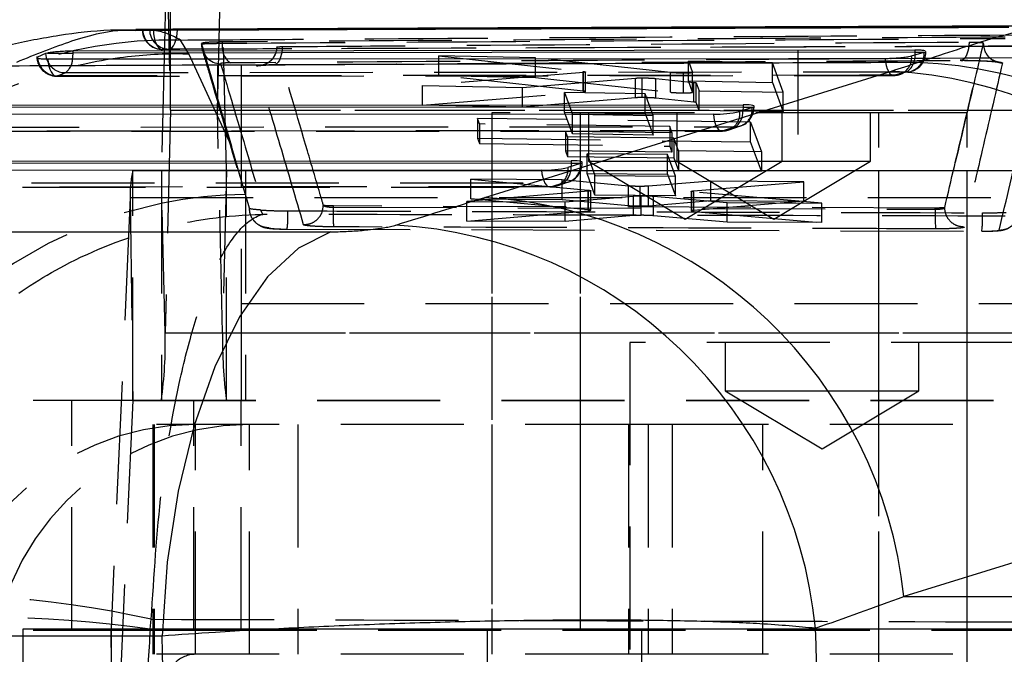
# Model space of a CAD drawing. Extents: x 65 to 748, y 47 to 563.
# Tile 9 of 25: x 307 to 327, y 124 to 137. Entities that reach past the tile are written whole.
import ezdxf

# ---------------------------------------------------------------- set-up
doc = ezdxf.new("R2010")
doc.units = 0
doc.header["$LTSCALE"] = 2
doc.linetypes.add('HIDDEN', pattern=[1.905, 1.27, -0.635])
doc.layers.get('0').update_dxf_attribs({"linetype": 'CONTINUOUS'})

# ---------------------------------------------------------------- blocks, each defined once
blk = doc.blocks.new('SW_CENTERMARKSYMBOL_5')
at = {"color": 0, "linetype": 'CONTINUOUS'}
for p, q in [((0, 5), (0, 6.75)), ((0, 0), (0, 2.5)), ((-5, 0), (-6.75, 0)), ((0, 0), (-2.5, 0)), ((0, 0), (0, -2.5)), ((0, 0), (2.5, 0)), ((5, 0), (6.75, 0)), ((0, -5), (0, -6.75))]:
    blk.add_line(p, q, dxfattribs=at)

msp = doc.modelspace()

# ---------------------------------------------------------------- linework, layer by layer
at = {"color": 7, "linetype": 'HIDDEN'}
for p, q in [((310.069247, 135.202421), (310.069247, 139.952419)), ((311.038713, 139.952419), (311.038713, 135.202421)), ((311.530846, 139.952419), (311.530846, 131.20242)), ((309.98977, 138.558248), (310.069079, 135.199491)), ((311.038878, 135.199491), (311.118188, 138.558248)), ((311.226877, 133.955349), (311.118188, 138.558248)), ((324.706957, 136.9284), (311.084659, 136.873735)), ((309.803006, 136.869906), (310.130718, 136.869906)), ((309.949887, 136.869181), (309.881082, 133.955349)), ((310.212643, 136.870235), (310.212643, 136.872126)), ((310.448249, 136.366513), (310.276356, 136.650257)), ((310.709337, 136.575719), (310.709337, 136.566168)), ((310.709492, 136.565715), (310.709492, 136.574699)), ((311.14133, 136.582972), (311.14133, 136.611024)), ((326.861662, 136.581171), (326.861673, 136.581479)), ((326.861673, 136.581479), (326.861673, 136.590419)), ((311.329775, 134.453461), (310.448249, 136.366513)), ((315.615845, 135.918776), (315.615845, 136.325737)), ((315.615845, 136.325737), (318.592342, 136.000499)), ((317.609333, 136.281447), (315.615845, 136.325737)), ((325.641911, 136.397975), (325.674917, 136.397975)), ((325.674917, 136.397975), (325.674917, 136.416085)), ((320.396497, 135.977153), (317.609333, 136.281447)), ((317.609333, 135.874264), (317.609333, 136.281447)), ((322.504916, 136.176726), (320.768819, 136.213223)), ((320.768819, 135.806056), (320.768819, 136.213223)), ((320.768819, 136.213223), (320.854983, 135.977371)), ((322.504916, 135.769738), (322.504916, 136.176726)), ((322.728448, 135.571338), (322.504916, 136.176726)), ((307.715206, 135.903627), (325.013013, 135.916062)), ((318.604483, 135.981755), (315.278777, 135.707114)), ((318.592342, 135.593446), (315.615845, 135.918776)), ((315.615845, 135.918776), (317.609333, 135.874264)), ((318.592342, 135.593446), (318.592342, 136.000499)), ((318.604483, 135.574713), (318.604483, 135.981755)), ((318.643036, 135.582615), (318.643036, 135.989597)), ((320.396497, 135.570122), (320.396497, 135.977153)), ((320.666101, 135.558384), (320.666101, 135.965396)), ((320.854983, 135.570358), (320.854983, 135.977371)), ((320.855041, 135.570036), (320.855041, 135.977048)), ((315.278777, 135.300519), (315.278777, 135.707114)), ((315.278777, 135.707114), (317.341749, 135.66836)), ((317.341749, 135.66836), (319.676748, 135.863533)), ((317.609333, 135.874264), (320.396497, 135.570122)), ((319.676748, 135.456562), (319.676748, 135.863533)), ((319.812921, 135.460576), (319.812921, 135.867547)), ((320.095881, 135.44916), (320.095881, 135.85612)), ((320.095881, 135.85612), (320.880879, 135.774627)), ((320.768819, 135.806056), (322.504916, 135.769738)), ((320.854983, 135.570358), (320.768819, 135.806056)), ((320.880879, 135.367751), (320.880879, 135.774627)), ((320.932922, 135.357302), (320.932922, 135.764169)), ((320.932922, 135.764169), (320.992249, 135.601973)), ((322.504916, 135.769738), (322.728448, 135.164717)), ((315.278777, 135.300519), (318.604483, 135.574713)), ((317.341749, 135.261586), (317.341749, 135.66836)), ((319.875597, 135.538766), (318.209731, 135.568311)), ((318.209731, 135.161562), (318.209731, 135.568311)), ((318.209731, 135.568311), (318.373074, 135.114633)), ((318.604483, 135.574713), (318.636878, 135.579089)), ((319.875597, 135.132018), (319.875597, 135.538766)), ((320.039016, 135.089414), (319.875597, 135.538766)), ((320.992249, 135.195214), (320.992249, 135.601973)), ((320.992249, 135.601973), (322.72845, 135.571338)), ((322.728448, 135.164717), (322.72845, 135.571338)), ((317.341749, 135.261586), (315.278777, 135.300519)), ((319.676748, 135.456562), (317.341749, 135.261586)), ((320.880879, 135.367751), (320.095881, 135.44916)), ((320.992249, 135.195214), (320.932922, 135.357302)), ((322.125225, 135.259019), (322.125225, 135.280075)), ((310.069079, 135.199491), (309.960392, 130.596592)), ((310.069079, 135.199491), (332.062945, 135.199491)), ((310.069247, 135.202421), (332.063113, 135.202421)), ((311.038878, 135.199491), (333.032745, 135.199491)), ((311.147568, 130.596592), (311.038878, 135.199491)), ((324.705205, 135.147952), (316.705205, 135.147952)), ((316.705205, 135.147952), (316.705205, 103.947952)), ((318.209731, 135.161562), (319.875597, 135.132018)), ((318.373074, 134.708192), (318.209731, 135.161562)), ((318.373074, 134.708192), (318.373074, 135.114633)), ((318.373074, 135.114633), (320.039016, 135.089414)), ((318.530845, 135.147952), (318.530845, 103.947952)), ((318.705204, 135.147952), (318.705204, 134.147952)), ((319.875597, 135.132018), (320.039016, 134.682985)), ((320.039016, 134.682985), (320.039016, 135.089414)), ((320.530845, 135.147952), (320.530845, 134.147952)), ((322.72845, 135.164717), (320.992249, 135.195214)), ((322.09457, 135.259019), (322.125225, 135.259019)), ((322.705204, 134.147952), (322.705204, 135.147952)), ((324.530846, 134.147952), (324.530846, 135.147952)), ((326.530846, 135.147952), (324.705205, 135.147952)), ((324.705205, 103.947952), (324.705205, 135.147952)), ((326.530846, 103.947952), (326.530846, 135.147952)), ((322.054944, 134.9493), (316.414182, 135.031085)), ((316.414182, 135.031085), (316.414182, 134.624764)), ((316.455592, 134.915691), (316.414182, 135.031085)), ((316.455592, 134.915691), (316.455592, 134.509439)), ((320.382964, 134.860817), (316.455592, 134.915691)), ((320.382964, 134.860817), (320.382964, 134.454556)), ((320.428517, 134.736793), (320.382964, 134.860817)), ((321.588895, 134.789471), (321.845107, 134.873027)), ((322.054944, 134.9493), (322.280208, 134.342245)), ((322.054944, 134.54301), (322.054944, 134.9493)), ((305.457565, 134.762874), (321.463181, 134.769462)), ((321.487696, 134.773288), (305.482081, 134.766698)), ((305.645018, 134.850217), (321.743908, 134.856844)), ((318.23059, 134.76558), (320.428517, 134.736793)), ((318.23059, 134.76558), (318.23059, 134.359391)), ((318.272336, 134.650463), (318.23059, 134.76558)), ((320.039016, 134.682985), (318.373074, 134.708192)), ((320.428517, 134.736793), (320.428517, 134.330622)), ((321.743908, 134.856844), (321.487696, 134.773288)), ((311.611092, 133.480271), (311.329775, 134.453461)), ((316.414182, 134.624764), (322.054944, 134.54301)), ((316.414182, 134.624764), (316.455592, 134.509439)), ((316.455592, 134.509439), (320.382964, 134.454556)), ((318.272336, 134.650463), (318.272336, 134.244358)), ((320.470263, 134.623161), (318.272336, 134.650463)), ((320.382964, 134.454556), (320.428517, 134.330622)), ((320.470263, 134.623161), (320.470263, 134.217072)), ((320.566817, 134.360411), (320.470263, 134.623161)), ((322.280208, 133.936346), (322.054944, 134.54301)), ((320.428517, 134.330622), (318.23059, 134.359391)), ((318.23059, 134.359391), (318.272336, 134.244358)), ((320.340334, 134.282047), (318.674466, 134.299283)), ((318.674466, 133.893438), (318.674466, 134.299283)), ((318.674466, 134.299283), (318.837789, 133.846235)), ((320.340334, 133.876212), (320.340334, 134.282047)), ((320.503735, 133.833543), (320.340334, 134.282047)), ((320.566817, 134.360411), (320.566817, 133.954516)), ((322.280208, 134.342245), (320.566817, 134.360411)), ((322.280208, 134.342245), (322.280208, 133.936346)), ((318.272336, 134.244358), (320.470263, 134.217072)), ((318.544878, 134.10138), (318.575534, 134.10138)), ((318.575534, 134.10138), (318.575534, 134.122435)), ((318.705204, 134.147952), (320.705204, 134.147952)), ((318.705204, 134.147952), (320.705204, 132.946231)), ((320.470263, 134.217072), (320.566817, 133.954516)), ((320.530845, 134.147952), (322.530846, 132.946231)), ((320.705204, 134.147952), (322.705204, 134.147952)), ((320.705204, 132.946231), (322.705204, 134.147952)), ((322.530846, 132.946231), (324.530846, 134.147952)), ((322.705204, 134.147952), (324.530846, 134.147952)), ((309.290853, 133.95242), (331.284718, 133.95242)), ((309.290853, 129.20242), (309.290853, 133.95242)), ((309.880915, 133.95242), (309.880915, 129.20242)), ((309.881082, 133.955349), (331.874948, 133.955349)), ((309.960392, 130.596592), (309.881082, 133.955349)), ((311.226877, 133.955349), (311.147568, 130.596592)), ((311.226877, 133.955349), (333.220742, 133.955349)), ((311.227043, 129.20242), (311.227043, 133.95242)), ((311.616557, 133.95242), (311.616557, 129.20242)), ((316.705205, 133.95242), (316.705205, 129.20242)), ((318.530845, 133.95242), (318.530845, 129.20242)), ((318.674466, 133.893438), (320.340334, 133.876212)), ((318.837789, 133.440741), (318.674466, 133.893438)), ((318.837789, 133.440741), (318.837789, 133.846235)), ((318.837789, 133.846235), (320.503735, 133.833543)), ((320.340334, 133.876212), (320.503735, 133.428049)), ((320.566817, 133.954516), (322.280208, 133.936346)), ((324.705205, 129.20242), (324.705205, 133.95242)), ((326.530846, 129.20242), (326.530846, 133.95242)), ((303.387603, 133.69311), (318.194215, 133.699206)), ((316.274228, 133.365016), (316.274228, 133.770565)), ((316.274228, 133.770565), (318.697654, 133.546021)), ((318.162906, 133.756857), (316.274228, 133.770565)), ((318.194215, 133.699206), (317.938004, 133.615648)), ((318.039204, 133.631831), (318.295414, 133.715387)), ((319.534626, 133.632261), (318.162906, 133.756857)), ((318.162906, 133.351418), (318.162906, 133.756857)), ((321.229665, 133.735256), (319.942181, 133.629756)), ((320.503735, 133.428049), (320.503735, 133.833543)), ((320.871082, 133.531167), (323.153852, 133.7221)), ((323.153852, 133.7221), (321.229665, 133.735256)), ((321.229665, 133.329811), (321.229665, 133.735256)), ((323.153852, 133.316536), (323.153852, 133.7221)), ((303.200151, 133.605766), (317.913488, 133.611823)), ((317.938004, 133.615648), (303.224667, 133.609592)), ((311.61706, 133.459527), (311.611092, 133.480271)), ((318.703861, 133.5264), (316.190852, 133.311464)), ((318.697654, 133.140762), (318.697654, 133.546021)), ((318.703861, 133.121157), (318.703861, 133.5264)), ((318.750531, 133.130354), (318.750531, 133.535571)), ((320.503735, 133.428049), (318.837789, 133.440741)), ((319.534626, 133.22694), (319.534626, 133.632261)), ((319.769351, 133.219094), (319.769351, 133.62441)), ((319.942181, 133.224433), (319.942181, 133.629756)), ((320.825771, 133.522217), (320.825771, 133.11692)), ((320.879635, 133.511811), (320.839076, 133.516922)), ((320.871082, 133.125895), (320.871082, 133.531167)), ((320.879635, 133.106552), (320.879635, 133.511811)), ((323.52848, 133.280221), (320.879635, 133.511811)), ((309.238084, 133.395251), (308.842099, 124.478529)), ((309.238084, 133.395251), (331.231951, 133.395251)), ((309.238084, 133.395251), (309.290741, 129.20125)), ((313.229565, 133.23261), (313.228209, 133.233923)), ((316.190852, 132.906188), (316.190852, 133.311464)), ((316.190852, 133.311464), (318.221218, 133.302541)), ((318.697654, 133.140762), (316.274228, 133.365016)), ((316.274228, 133.365016), (318.162906, 133.351418)), ((318.162906, 133.351418), (319.534626, 133.22694)), ((318.221218, 133.302541), (319.63713, 133.425677)), ((318.221218, 132.89746), (318.221218, 133.302541)), ((319.637128, 133.020523), (319.63713, 133.425677)), ((319.795874, 133.026169), (319.795874, 133.431328)), ((319.942181, 133.224433), (321.229665, 133.329811)), ((320.048158, 133.018489), (320.048158, 133.423647)), ((320.048158, 133.423647), (321.568981, 133.288299)), ((323.153852, 133.316536), (320.871082, 133.125895)), ((321.229665, 133.329811), (323.153852, 133.316536)), ((321.568981, 132.883166), (321.568981, 133.288299)), ((321.568981, 133.288299), (323.52848, 133.280221)), ((323.52848, 132.874852), (323.52848, 133.280221)), ((311.974969, 133.045907), (311.933416, 133.135861)), ((325.865965, 133.176723), (313.43761, 133.219305)), ((313.43761, 133.192915), (313.43761, 133.219305)), ((313.43761, 133.192915), (313.43761, 133.192902)), ((313.43761, 133.192902), (325.865965, 133.152241)), ((316.190852, 132.906188), (318.703861, 133.121157)), ((318.703861, 133.121157), (318.740767, 133.125877)), ((320.879635, 133.106552), (323.52848, 132.874852)), ((325.865965, 133.152233), (325.865965, 133.176723)), ((326.06378, 133.186516), (326.063784, 133.186613)), ((326.063784, 133.186613), (326.063784, 133.188199)), ((311.778987, 132.936226), (311.826107, 132.886482)), ((318.221218, 132.89746), (316.190852, 132.906188)), ((319.63713, 133.020523), (318.221218, 132.89746)), ((321.568981, 132.883166), (320.048158, 133.018489)), ((323.52848, 132.874852), (321.568981, 132.883166)), ((312.481281, 132.741466), (326.831593, 132.698637)), ((311.530846, 131.20242), (366.530846, 131.20242)), ((311.530846, 131.20242), (311.530846, 129.202425)), ((311.530846, 131.20242), (336.70472, 131.20242)), ((309.960392, 130.596592), (331.954258, 130.596592)), ((311.147568, 130.596592), (333.141433, 130.596592)), ((327.499776, 130.400186), (319.562276, 130.400186)), ((319.562276, 130.400186), (319.562276, 109.200186)), ((321.531026, 130.400186), (321.531026, 129.400186)), ((325.531025, 129.400186), (325.531025, 130.400186)), ((321.531026, 129.400186), (323.531026, 129.400186)), ((321.531026, 129.400186), (323.531026, 128.198465)), ((323.531026, 129.400186), (325.531025, 129.400186)), ((323.531026, 128.198465), (325.531025, 129.400186)), ((303.42594, 129.20242), (308.033897, 129.20242)), ((308.033897, 124.45242), (308.033897, 129.20242)), ((308.033897, 129.20242), (309.290853, 129.20242)), ((309.290741, 129.20125), (308.894756, 120.284528)), ((309.290741, 129.20125), (331.284607, 129.20125)), ((309.290853, 129.20242), (331.284718, 129.20242)), ((310.550159, 124.45242), (310.550159, 129.20242)), ((311.526871, 124.45242), (311.526871, 129.20242)), ((311.530846, 124.452438), (311.530846, 129.202425)), ((318.530845, 129.20242), (318.530845, 124.45242)), ((326.530846, 124.45242), (326.530846, 129.20242)), ((319.937697, 128.700186), (309.705204, 128.700186)), ((309.705204, 128.700186), (309.705204, 123.950186)), ((309.732013, 128.700186), (309.732013, 123.950186)), ((310.586736, 123.950186), (310.586736, 128.700186)), ((311.703111, 123.950186), (311.703111, 128.700186)), ((312.697381, 128.700186), (312.697381, 123.950186)), ((316.705205, 128.700186), (316.705205, 123.950186)), ((319.531026, 128.700186), (319.531026, 123.950186)), ((319.937697, 128.700186), (319.937697, 123.950186)), ((320.436478, 128.700186), (319.937697, 128.700186)), ((320.436478, 128.700186), (320.436478, 123.950186)), ((330.042505, 128.700186), (320.436478, 128.700186)), ((322.303408, 123.950186), (322.303408, 128.700186)), ((324.705205, 123.950186), (324.705205, 128.700186)), ((309.651375, 124.47197), (309.671811, 124.675189)), ((303.42594, 124.45242), (308.033897, 124.45242)), ((307.023859, 119.727358), (307.023859, 124.477358)), ((307.023859, 124.477358), (329.017724, 124.477358)), ((308.033897, 124.45242), (310.550159, 124.45242)), ((308.841989, 124.477358), (308.841989, 119.727358)), ((308.842099, 124.478529), (330.835965, 124.478529)), ((308.894756, 120.284528), (308.842099, 124.478529)), ((310.550159, 124.45242), (331.977403, 124.45242)), ((316.609692, 124.477358), (316.609692, 119.727358)), ((319.809693, 119.727358), (319.809693, 124.477358)), ((319.937697, 123.950186), (309.705204, 123.950186)), ((320.436478, 123.950186), (319.937697, 123.950186)), ((330.042505, 123.950186), (320.436478, 123.950186))]:
    msp.add_line(p, q, dxfattribs=at)
at = {"color": 7, "linetype": 'CONTINUOUS'}
for p, q in [((309.98977, 138.558248), (309.949887, 136.869181)), ((328.142409, 136.942187), (324.706957, 136.9284)), ((310.171946, 136.870073), (309.354058, 136.866791)), ((309.637877, 136.867648), (309.499659, 136.860538)), ((311.084659, 136.873735), (310.171946, 136.870073)), ((307.323857, 136.298489), (307.316328, 136.29456)), ((307.486723, 136.368627), (307.323857, 136.298489)), ((307.525853, 136.379966), (307.486723, 136.368627)), ((307.525853, 136.379966), (308.057003, 136.379966)), ((325.448168, 136.44176), (308.057003, 136.421746)), ((308.057003, 136.379966), (308.057003, 136.421746)), ((325.38053, 136.323366), (325.63672, 136.396492)), ((325.448168, 136.44176), (325.448168, 136.397975)), ((325.63672, 136.396492), (325.641911, 136.397975)), ((316.561802, 133.395363), (324.963367, 136.009261)), ((305.799587, 135.30466), (321.898476, 135.311289)), ((321.898476, 135.311289), (321.898476, 135.259019)), ((321.28571, 135.116072), (305.280096, 135.109484)), ((321.898476, 135.259019), (305.799587, 135.252392)), ((322.0871, 135.256456), (321.830888, 135.1729)), ((303.542173, 134.147554), (318.348785, 134.153649)), ((318.348785, 134.10138), (303.542173, 134.095284)), ((318.537409, 134.098818), (318.281197, 134.015261)), ((318.348785, 134.153649), (318.348785, 134.10138)), ((317.736019, 133.958435), (303.022681, 133.952377)), ((300.510472, 132.685988), (313.382531, 132.685988)), ((333.621569, 127.756501), (325.220004, 125.142602)), ((325.220004, 125.142602), (333.825192, 125.142602)), ((309.894473, 124.328566), (297.022412, 124.328566))]:
    msp.add_line(p, q, dxfattribs=at)
at = {"color": 8, "linetype": 'CONTINUOUS'}
for p, q in [((310.130718, 136.869906), (310.212643, 136.869906)), ((310.212602, 136.857709), (310.212643, 136.869906)), ((310.212643, 136.869906), (310.212643, 136.870235)), ((307.323857, 136.298489), (307.325034, 136.283468)), ((325.448168, 136.397975), (325.641911, 136.397975)), ((321.898476, 135.259019), (321.896198, 135.194199)), ((321.898476, 135.259019), (322.09457, 135.259019)), ((318.348785, 134.10138), (318.346507, 134.036561)), ((318.348785, 134.10138), (318.544878, 134.10138))]:
    msp.add_line(p, q, dxfattribs=at)
at = {"color": 7, "linetype": 'HIDDEN', "flags": 128}
for points in [[(309.716091, 136.856118), (309.720399, 136.7772), (309.731402, 136.701584), (309.74868, 136.632167), (309.77157, 136.571607), (309.799195, 136.522224), (309.830499, 136.485908), (309.864281, 136.464052), (309.899249, 136.45749)], [(310.036226, 136.463922), (310.070953, 136.47227), (310.104253, 136.495747), (310.13486, 136.533458), (310.16161, 136.583967), (310.183483, 136.645354), (310.199651, 136.715284), (310.209495, 136.791095), (310.212602, 136.857709)], [(310.709492, 136.574699), (311.206829, 134.876207), (311.329775, 134.453461)], [(311.611092, 133.480271), (311.02099, 135.506483), (310.709492, 136.565713)], [(312.379847, 136.514267), (312.374304, 136.435969), (312.362122, 136.361813), (312.343768, 136.294641), (312.319941, 136.237023), (312.291558, 136.191169), (312.259704, 136.158835), (312.225599, 136.141261), (312.190554, 136.139117)], [(307.537074, 136.258753), (307.544949, 136.18168), (307.559265, 136.109499), (307.579486, 136.044949), (307.604841, 135.990482), (307.634367, 135.948159), (307.666945, 135.919591), (307.701341, 135.905858), (307.736247, 135.907484)], [(324.835101, 136.270843), (324.843165, 136.193912), (324.857656, 136.121958), (324.878024, 136.057708), (324.903496, 136.0036), (324.933109, 135.961682), (324.965738, 135.933543), (325.000149, 135.920251), (325.035034, 135.922311)], [(325.035034, 135.922311), (324.306423, 135.921758), (321.391976, 135.919493), (309.734136, 135.909403), (307.736247, 135.907484)], [(307.89792, 135.976449), (308.626539, 135.977307), (311.541007, 135.980656), (323.198835, 135.992737), (325.289976, 135.994708)], [(325.035034, 135.922311), (325.105993, 135.930218), (325.126833, 135.935586)], [(325.289976, 135.994708), (325.360999, 136.002632), (325.37659, 136.006514)], [(321.28571, 135.116072), (321.294187, 135.039309), (321.309075, 134.967716), (321.329808, 134.904012), (321.355599, 134.850614), (321.385468, 134.809552), (321.418282, 134.782383), (321.452795, 134.77014), (321.487696, 134.773288)], [(317.736019, 133.958435), (317.744496, 133.881671), (317.759384, 133.810078), (317.780115, 133.746373), (317.805907, 133.692975), (317.835777, 133.651912), (317.868591, 133.624744), (317.903104, 133.6125), (317.938004, 133.615648)], [(311.699931, 133.171025), (311.684995, 133.223082), (311.61706, 133.459527)]]:
    msp.add_lwpolyline(points, dxfattribs=at)
at = {"color": 8, "linetype": 'CONTINUOUS', "flags": 128}
for points in [[(307.486723, 136.368627), (307.498573, 136.290444), (307.508229, 136.257503)], [(308.048813, 136.25782), (308.054096, 136.306273), (308.057003, 136.379966)]]:
    msp.add_lwpolyline(points, dxfattribs=at)
at = {"color": 7, "linetype": 'CONTINUOUS', "flags": 128}
for points in [[(325.448168, 136.397975), (316.710503, 136.389483), (308.057003, 136.379966)], [(307.537074, 136.258753), (308.262889, 136.259334), (311.17721, 136.261588), (322.834489, 136.269607), (324.835101, 136.270843)], [(313.382531, 132.685988), (312.712098, 132.344704), (312.076884, 131.753243), (311.495137, 130.928596), (310.983573, 129.894459), (310.556887, 128.68054), (310.227341, 127.321718), (310.004401, 125.857033), (309.894473, 124.328566)]]:
    msp.add_lwpolyline(points, dxfattribs=at)
at = {"color": 7, "linetype": 'HIDDEN'}
for centre, radius, start, end in [((309.895229, 136.86344), 0.406, 180, 270.2231381), ((309.90186, 136.859683), 0.402202, 179.8781997, 269.6279763), ((310.039359, 136.865398), 0.401489, 179.6789323, 269.5528084), ((310.086756, 127.486922), 9.165296, 88.8146533, 174.6889416), ((311.114324, 136.565481), 0.404832, 179.9668884, 268.6626514), ((311.539804, 136.511523), 0.40483, 169.8344884, 235.4679906), ((307.714815, 136.310656), 0.406, 180, 270.0549508), ((307.734738, 136.318697), 0.411215, 184.9145004, 270.210221), ((325.005725, 136.291696), 0.376141, 288.7824505, 4.8298481), ((325.032131, 136.328515), 0.421795, 307.6838693, 9.4783774), ((325.260602, 136.365629), 0.377382, 287.8995547, 4.6910125), ((325.268917, 136.397975), 0.406, 285.3792215, 0), ((307.894499, 136.382393), 0.405958, 197.9171286, 270.4828338), ((307.69077, 136.268685), 0.358208, 305.3308231, 358.2619073), ((325.012705, 136.325215), 0.406, 270.042364, 286.3261284), ((310.087263, 135.19992), 0.018189, 172.0981468, 181.3525789), ((311.020174, 135.199902), 0.018709, 358.7401527, 7.7365077), ((321.472287, 135.133696), 0.360737, 272.4480466, 6.2390481), ((321.728499, 135.217253), 0.360738, 272.4481507, 6.238944), ((321.497165, 135.171281), 0.399691, 308.1218028, 3.287137), ((321.719225, 135.259019), 0.406, 288.0623793, 0), ((321.463013, 135.175462), 0.406, 270.0235868, 288.0623793), ((318.178808, 134.059614), 0.360737, 272.4477831, 6.2390042), ((318.169534, 134.10138), 0.406, 288.0623793, 0), ((311.526511, 133.459601), 2.289331, 167.5687544, 181.6107125), ((309.862939, 133.954918), 0.018148, 352.0880929, 1.3605548), ((311.245538, 133.954936), 0.018666, 178.732173, 187.7465423), ((317.922594, 133.976058), 0.360739, 272.4483762, 6.2388505), ((317.947481, 134.01364), 0.399683, 308.1209215, 3.2874927), ((311.738186, 124.310975), 9.149354, 90.7585441, 174.7849246), ((317.913322, 134.017823), 0.406, 270.0235868, 288.0623793), ((309.690255, 133.027368), 2.805632, 354.151247, 1.854645), ((330.147304, 133.046226), 4.282651, 178.5816234, 184.0061286), ((324.109523, 132.985278), 2.73712, 353.9887645, 1.9415502), ((301.175121, 130.39806), 8.787514, 352.1800072, 1.2945647), ((319.932991, 130.398057), 8.787667, 178.7054388, 187.8198367), ((309.295438, 129.201392), 0.004698, 167.3588969, 181.7259962), ((310.593262, 123.3567), 5.343491, 90.0699751, 180.069841), ((311.709642, 123.356693), 5.343497, 90.0700263, 180.0697698), ((304.802042, 102.445197), 22.757135, 77.6438, 94.5411603), ((306.287719, 100.931764), 23.779308, 81.8680603, 98.1319397), ((308.837181, 124.4784), 0.00492, 347.773934, 1.500296), ((310.587468, 123.350918), 0.599269, 90.069929, 180.069958)]:
    msp.add_arc(centre, radius, start, end, dxfattribs=at)
at = {"color": 7, "linetype": 'CONTINUOUS'}
for centre, radius, start, end in [((325.145443, 126.927145), 9.265248, 6.2311113, 87.7974705), ((324.434335, 126.786077), 9.238344, 6.0296447, 86.7171697), ((321.324186, 137.390466), 2.274719, 269.0308285, 282.8708212), ((322.011585, 135.488692), 0.244205, 288.0128456, 289.8656642), ((318.460546, 134.335065), 0.248437, 288.0222687, 289.8434576), ((317.774499, 136.232819), 2.27471, 269.0307041, 282.870752), ((316.032765, 124.172173), 9.238349, 6.0296713, 86.717143), ((314.189412, 123.594877), 9.24644, 5.5478052, 86.6598817)]:
    msp.add_arc(centre, radius, start, end, dxfattribs=at)
for centre, major_axis, ratio, start_param, end_param in [((302.022779, 136.011131), (25.607483, 1.596149), 0.123419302, 5.814987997, 5.864797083), ((321.719225, 135.255157), (0.405988, 0.025303), 0.123413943, 5.884400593, 7.389014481), ((318.169534, 134.097518), (0.405988, 0.025303), 0.123413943, 5.884400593, 7.389014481), ((243.520342, 127.999114), (211.233287, 60.058786), 0.071233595, 5.035905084, 5.0451388), ((244.075684, 118.950186), (213.468279, 68.405826), 0.089955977, 5.06409612, 5.073329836), ((287.611327, 118.950186), (0, 71.05), 0.505143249, 4.634356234, 4.790421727), ((287.611327, 118.950186), (0, 71.05), 0.314528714, 4.636617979, 4.788159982)]:
    msp.add_ellipse(centre, major_axis=major_axis, ratio=ratio, start_param=start_param, end_param=end_param, dxfattribs=at)
at = {"color": 7, "linetype": 'HIDDEN'}
msp.add_ellipse((371.10688, 118.950186), major_axis=(0, 71.05), ratio=0.867585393, start_param=1.49300101, end_param=1.51360137, dxfattribs=at)
at = {"color": 7, "linetype": 'CONTINUOUS'}
for points, knots in [([(309.716091, 136.856118), (309.95766, 136.857022), (311.170744, 136.861563), (316.269839, 136.88018), (321.919284, 136.899163), (326.597221, 136.913588), (327.389111, 136.91603)], [0, 0, 0, 0, 0.041006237, 0.20592036, 0.865576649, 1, 1, 1, 1]), ([(327.872323, 136.939943), (324.929049, 136.929496), (319.042501, 136.908603), (313.155929, 136.884285), (310.212643, 136.872126)], [0, 0, 0, 0, 0.499999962, 1, 1, 1, 1]), ([(327.872323, 136.935484), (324.759548, 136.924761), (321.2495, 136.91267), (315.362938, 136.890577), (312.589152, 136.879444), (310.212643, 136.869906)], [0, 0, 0, 0, 0.5287948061, 0.5962832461, 1, 1, 1, 1]), ([(309.356308, 136.853736), (309.17989, 136.855099), (308.613102, 136.859477), (307.733459, 136.747393), (306.680276, 136.545724), (305.608417, 136.237576), (304.550703, 135.856835), (303.865135, 135.537854), (303.532156, 135.382926)], [0, 0, 0, 0, 0.067840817, 0.217955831, 0.381677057, 0.567844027, 0.79010238, 1, 1, 1, 1]), ([(309.499659, 136.860538), (309.495111, 136.860126), (309.48301, 136.859028), (309.501955, 136.857447), (309.565891, 136.856233), (309.646065, 136.855913), (309.701077, 136.856074), (309.716091, 136.856118)], [0, 0, 0, 0, 0.151372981, 0.40277423, 0.654205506, 0.905621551, 1, 1, 1, 1]), ([(309.803006, 136.869906), (309.768012, 136.869591), (309.698023, 136.868961), (309.653406, 136.868147), (309.640055, 136.867718), (309.637877, 136.867648)], [0, 0, 0, 0, 0.45556771, 0.911164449, 1, 1, 1, 1]), ([(310.212643, 136.872126), (310.169683, 136.871938), (310.083764, 136.871563), (309.943992, 136.870867), (309.851768, 136.870289), (309.808477, 136.869949), (309.803006, 136.869906)], [0, 0, 0, 0, 0.317997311, 0.63599059, 0.95400044, 1, 1, 1, 1]), ([(307.315274, 136.286568), (307.314006, 136.28424), (307.309983, 136.27685), (307.352579, 136.267385), (307.430615, 136.259933), (307.503514, 136.259125), (307.537074, 136.258753)], [0, 0, 0, 0, 0.138822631, 0.440661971, 0.742504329, 1, 1, 1, 1]), ([(308.057003, 136.421746), (308.014251, 136.421219), (307.928749, 136.420164), (307.789368, 136.412609), (307.661753, 136.401462), (307.574108, 136.389815), (307.537709, 136.382386), (307.525853, 136.379966)], [0, 0, 0, 0, 0.222362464, 0.444709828, 0.667621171, 0.891737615, 1, 1, 1, 1]), ([(324.835101, 136.270843), (324.875532, 136.271384), (324.958751, 136.272496), (325.096109, 136.281094), (325.224512, 136.294051), (325.323859, 136.30897), (325.363346, 136.319001), (325.38053, 136.323366)], [0, 0, 0, 0, 0.200399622, 0.41247381, 0.62455311, 0.836618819, 1, 1, 1, 1]), ([(325.659941, 136.426739), (325.64322, 136.430234), (325.609885, 136.437201), (325.526745, 136.441321), (325.467596, 136.441651), (325.448168, 136.44176)], [0, 0, 0, 0, 0.403288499, 0.804005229, 1, 1, 1, 1]), ([(325.641911, 136.397975), (325.659037, 136.403455), (325.679531, 136.410013), (325.672408, 136.415228), (325.671238, 136.416085)], [0, 0, 0, 0, 0.835648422, 1, 1, 1, 1]), ([(325.501525, 136.185547), (324.644016, 136.182467), (320.778457, 136.168582), (314.519105, 136.14488), (309.111731, 136.122432), (306.717596, 136.112493)], [0, 0, 0, 0, 0.13707919, 0.617938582, 1, 1, 1, 1]), ([(313.382531, 132.685988), (313.419122, 132.686192), (313.557204, 132.68696), (313.822189, 132.6978), (314.120499, 132.722181), (314.395248, 132.755343), (314.598832, 132.789845), (314.692811, 132.815839), (314.728138, 132.82561)], [0, 0, 0, 0, 0.076039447, 0.28695108, 0.497808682, 0.640425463, 0.864837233, 1, 1, 1, 1]), ([(323.392541, 124.488788), (323.035518, 124.521834), (322.379057, 124.582595), (321.053682, 124.634153), (319.502288, 124.661554), (317.770094, 124.656425), (315.956052, 124.622027), (314.282077, 124.569958), (312.611861, 124.497153), (311.133695, 124.415494), (310.259594, 124.354178), (309.894473, 124.328566)], [0, 0, 0, 0, 0.133082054, 0.244698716, 0.356315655, 0.498668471, 0.604807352, 0.710946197, 0.817319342, 0.92369234, 1, 1, 1, 1])]:
    msp.add_open_spline(points, degree=3, knots=knots, dxfattribs=at)
at = {"color": 8, "linetype": 'CONTINUOUS'}
for points, knots in [([(325.501525, 136.185547), (325.998809, 136.35082), (327.002334, 136.684343), (327.889634, 136.916018), (328.064993, 136.918485), (328.138322, 136.919517)], [0, 0, 0, 0, 0.36368001, 0.733910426, 1, 1, 1, 1]), ([(309.354155, 136.843121), (309.234102, 136.847115), (308.870109, 136.859225), (308.061401, 136.664797), (307.277293, 136.347421), (306.885241, 136.188734)], [0, 0, 0, 0, 0.197478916, 0.598742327, 1, 1, 1, 1])]:
    msp.add_open_spline(points, degree=3, knots=knots, dxfattribs=at)
at = {"color": 7, "linetype": 'HIDDEN'}
for points, knots in [([(310.276356, 136.650257), (310.1142, 136.737322), (309.871191, 136.867799), (309.483234, 136.849282), (309.354155, 136.843121)], [0, 0, 0, 0, 0.667284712, 1, 1, 1, 1]), ([(310.276356, 136.650257), (311.098291, 136.655774), (314.637939, 136.679532), (320.680152, 136.717395), (325.901162, 136.746719), (328.403522, 136.760773)], [0, 0, 0, 0, 0.136055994, 0.585923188, 1, 1, 1, 1]), ([(327.314601, 136.710277), (324.619064, 136.694854), (319.22799, 136.664009), (313.836883, 136.628686), (311.14133, 136.611024)], [0, 0, 0, 0, 0.499999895, 1, 1, 1, 1]), ([(327.573005, 136.519743), (327.330115, 136.518969), (326.115666, 136.515097), (321.014975, 136.498464), (315.366617, 136.478602), (310.6898, 136.460543), (309.899249, 136.45749)], [0, 0, 0, 0, 0.041228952, 0.206145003, 0.865809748, 1, 1, 1, 1]), ([(310.036226, 136.463922), (310.279119, 136.464916), (311.493579, 136.469887), (316.594315, 136.49029), (322.238227, 136.511062), (326.910548, 136.526864), (327.696647, 136.529522)], [0, 0, 0, 0, 0.041260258, 0.206300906, 0.86646337, 1, 1, 1, 1]), ([(311.14133, 136.611024), (311.067042, 136.609882), (310.918472, 136.607599), (310.770382, 136.596603), (310.712059, 136.58468), (310.710033, 136.5768), (310.709492, 136.574699)], [0, 0, 0, 0, 0.2971948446, 0.5943756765, 0.8918031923, 1, 1, 1, 1]), ([(310.709492, 136.565715), (310.716299, 136.568403), (310.729909, 136.573779), (310.859075, 136.579707), (311.009834, 136.582167), (311.113996, 136.582976), (311.141312, 136.582976), (311.14133, 136.582976)], [0, 0, 0, 0, 0.297781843, 0.59540131, 0.89283082, 0.999929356, 1, 1, 1, 1]), ([(311.14133, 136.582972), (313.836883, 136.601026), (319.227988, 136.637134), (324.619064, 136.668668), (327.314601, 136.684434)], [0, 0, 0, 0, 0.500000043, 1, 1, 1, 1]), ([(312.266516, 136.504754), (312.259617, 136.454638), (312.245331, 136.350855), (312.150768, 136.2187), (312.012832, 136.125544), (311.904526, 136.115601), (311.850373, 136.11063)], [0, 0, 0, 0, 0.237382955, 0.491589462, 0.745795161, 1, 1, 1, 1]), ([(312.266516, 136.504754), (312.268218, 136.506184), (312.271742, 136.509146), (312.305443, 136.512395), (312.345686, 136.51391), (312.37282, 136.514193), (312.379847, 136.514267)], [0, 0, 0, 0, 0.288090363, 0.596799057, 0.895575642, 1, 1, 1, 1]), ([(313.228209, 133.233923), (313.224826, 133.245548), (313.200263, 133.329935), (313.090905, 133.705314), (312.775415, 134.785113), (312.478023, 135.790041), (312.266516, 136.504754)], [0, 0, 0, 0, 0.0106438, 0.07726346, 0.343742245, 1, 1, 1, 1]), ([(312.379847, 136.514267), (312.622722, 136.516015), (313.837099, 136.524756), (318.566654, 136.558118), (323.053313, 136.586609), (326.568477, 136.60893)], [0, 0, 0, 0, 0.051352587, 0.256762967, 1, 1, 1, 1]), ([(326.861673, 136.590419), (326.729815, 136.026253), (326.466098, 134.897922), (326.197888, 133.758107), (326.063784, 133.188199)], [0, 0, 0, 0, 0.500000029, 1, 1, 1, 1]), ([(326.063784, 133.186613), (326.19777, 133.754663), (326.465977, 134.891757), (326.72969, 136.017705), (326.861662, 136.581171)], [0, 0, 0, 0, 0.499563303, 1, 1, 1, 1]), ([(326.568477, 136.60893), (326.56631, 136.572779), (326.561433, 136.491414), (326.533684, 136.378113), (326.489209, 136.285618), (326.441488, 136.240885), (326.404824, 136.229572), (326.387846, 136.230962), (326.38195, 136.231445)], [0, 0, 0, 0, 0.171797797, 0.386655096, 0.6014966, 0.8163587, 0.936232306, 1, 1, 1, 1]), ([(326.568477, 136.60893), (326.588153, 136.608899), (326.630481, 136.608833), (326.700241, 136.606915), (326.765804, 136.603703), (326.820169, 136.599555), (326.840031, 136.596475), (326.850034, 136.594923)], [0, 0, 0, 0, 0.182247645, 0.392081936, 0.593522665, 0.795282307, 1, 1, 1, 1]), ([(326.861673, 136.581479), (326.860167, 136.585369), (326.858456, 136.589791), (326.850939, 136.594372), (326.850034, 136.594923)], [0, 0, 0, 0, 0.879602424, 1, 1, 1, 1]), ([(326.850034, 136.594923), (326.850423, 136.594845), (326.858049, 136.593312), (326.859905, 136.591828), (326.861666, 136.590419)], [0, 0, 0, 0, 0.051058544, 1, 1, 1, 1]), ([(326.861662, 136.581171), (326.867616, 136.52891), (326.879524, 136.424387), (326.970719, 136.291807), (327.101339, 136.197653), (327.205745, 136.183288), (327.257948, 136.176106)], [0, 0, 0, 0, 0.2500003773, 0.5000010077, 0.7500012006, 1, 1, 1, 1]), ([(301.125413, 128.056372), (301.196956, 128.564485), (301.340042, 129.580712), (301.872177, 131.034165), (302.62725, 132.379793), (303.598488, 133.582499), (304.760215, 134.60205), (306.074123, 135.417213), (307.508081, 135.996369), (308.93163, 136.311857), (309.922129, 136.375826), (310.39783, 136.367405), (310.448249, 136.366513)], [0, 0, 0, 0, 0.112007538, 0.224015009, 0.336022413, 0.448029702, 0.560039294, 0.672048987, 0.784062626, 0.896076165, 0.988985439, 1, 1, 1, 1]), ([(309.899249, 136.45749), (309.928832, 136.4592), (309.974493, 136.461841), (310.02015, 136.46338), (310.036226, 136.463922)], [0, 0, 0, 0, 0.647902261, 1, 1, 1, 1]), ([(310.725596, 136.450509), (310.778028, 136.273358), (311.111611, 135.146275), (311.437314, 134.012147), (311.711824, 133.056276)], [0, 0, 0, 0, 0.157175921, 1, 1, 1, 1]), ([(312.223927, 136.351524), (312.213737, 136.326504), (312.188311, 136.264073), (312.115518, 136.197103), (312.040698, 136.152725), (311.99144, 136.135278), (311.968244, 136.129576), (311.959119, 136.127985), (311.962457, 136.128629), (311.9884, 136.131313), (312.0532, 136.135217), (312.136415, 136.137629), (312.201342, 136.138021), (312.217506, 136.138119)], [0, 0, 0, 0, 0.091002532, 0.227080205, 0.327790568, 0.393353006, 0.439409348, 0.485318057, 0.545025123, 0.633345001, 0.759002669, 0.9400006, 1, 1, 1, 1]), ([(326.394721, 136.230396), (326.412032, 136.23051), (326.492073, 136.231036), (326.655299, 136.228464), (326.865411, 136.220913), (327.029424, 136.210721), (327.119711, 136.201729), (327.15128, 136.197335), (327.158279, 136.195653), (327.141832, 136.199409), (327.111683, 136.208449), (327.044727, 136.23883), (326.966086, 136.294753), (326.934637, 136.356201), (326.924203, 136.376588)], [0, 0, 0, 0, 0.042959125, 0.198619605, 0.354538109, 0.509501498, 0.623968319, 0.685841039, 0.73142469, 0.756443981, 0.785894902, 0.843232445, 0.947988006, 1, 1, 1, 1]), ([(311.31032, 136.17802), (311.297231, 136.177889), (311.247827, 136.177392), (311.175916, 136.174689), (311.114558, 136.168842), (311.108104, 136.163454), (311.104876, 136.160759)], [0, 0, 0, 0, 0.107230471, 0.404744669, 0.702322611, 1, 1, 1, 1]), ([(311.104876, 136.160759), (311.274632, 135.588194), (311.587551, 134.532765), (311.919217, 133.400661), (312.082121, 132.841929), (312.103706, 132.767895)], [0, 0, 0, 0, 0.507062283, 0.934684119, 1, 1, 1, 1]), ([(327.483905, 136.279315), (324.788263, 136.263573), (319.397106, 136.232089), (314.005872, 136.196043), (311.31032, 136.17802)], [0, 0, 0, 0, 0.500011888, 1, 1, 1, 1]), ([(311.850373, 136.11063), (311.850791, 136.112225), (311.852395, 136.118342), (311.897769, 136.127663), (312.014342, 136.136352), (312.131708, 136.138194), (312.190554, 136.139117)], [0, 0, 0, 0, 0.105043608, 0.402903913, 0.700626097, 1, 1, 1, 1]), ([(312.820014, 132.831489), (312.659327, 133.378765), (312.337951, 134.473318), (312.012899, 135.564859), (311.850373, 136.11063)], [0, 0, 0, 0, 0.499999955, 1, 1, 1, 1]), ([(312.190554, 136.139117), (314.555725, 136.155418), (319.286222, 136.188021), (324.016656, 136.21697), (326.38195, 136.231445)], [0, 0, 0, 0, 0.499983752, 1, 1, 1, 1]), ([(312.203836, 136.137778), (313.445459, 136.146593), (318.175562, 136.180175), (322.905644, 136.207739), (326.39411, 136.228068)], [0, 0, 0, 0, 0.262493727, 1, 1, 1, 1]), ([(326.38195, 136.231445), (326.388773, 136.231475), (326.457645, 136.231777), (326.601226, 136.230441), (326.809227, 136.224186), (326.998789, 136.214235), (327.147567, 136.201776), (327.242443, 136.188407), (327.252935, 136.180083), (327.257948, 136.176106)], [0, 0, 0, 0, 0.018270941, 0.18444872, 0.350719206, 0.516997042, 0.681388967, 0.847784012, 1, 1, 1, 1]), ([(327.257948, 136.176106), (327.127178, 135.612597), (326.865868, 134.486567), (326.600368, 133.349422), (326.467734, 132.781348)], [0, 0, 0, 0, 0.500438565, 1, 1, 1, 1]), ([(327.19003, 132.719378), (327.339808, 133.357962), (327.616825, 134.539041), (327.889267, 135.708659), (328.014405, 136.24589)], [0, 0, 0, 0, 0.540679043, 1, 1, 1, 1]), ([(307.736247, 135.907484), (307.765888, 135.920432), (307.819762, 135.943967), (307.873671, 135.966371), (307.89792, 135.976449)], [0, 0, 0, 0, 0.550189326, 1, 1, 1, 1]), ([(318.592342, 136.000499), (318.607269, 135.998585), (318.637122, 135.994758), (318.647299, 135.988919), (318.633462, 135.984517), (318.612067, 135.982478), (318.604483, 135.981755)], [0, 0, 0, 0, 0.281762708, 0.56351812, 0.845273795, 1, 1, 1, 1]), ([(320.666101, 135.965396), (320.637875, 135.9657), (320.581424, 135.966307), (320.497194, 135.969552), (320.434775, 135.973401), (320.406542, 135.976168), (320.396497, 135.977153)], [0, 0, 0, 0, 0.281251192, 0.56247431, 0.844323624, 1, 1, 1, 1]), ([(320.854983, 135.977371), (320.85278, 135.975585), (320.848374, 135.972012), (320.805839, 135.968029), (320.743878, 135.965555), (320.691458, 135.965448), (320.666101, 135.965396)], [0, 0, 0, 0, 0.2543566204, 0.508755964, 0.7623708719, 1, 1, 1, 1]), ([(325.289976, 135.994708), (325.239468, 135.980681), (325.154461, 135.957074), (325.06951, 135.932346), (325.035034, 135.922311)], [0, 0, 0, 0, 0.594169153, 1, 1, 1, 1]), ([(319.676748, 135.863533), (319.694157, 135.864653), (319.729988, 135.866958), (319.78476, 135.867347), (319.812921, 135.867547)], [0, 0, 0, 0, 0.485871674, 1, 1, 1, 1]), ([(319.812921, 135.867547), (319.84107, 135.867365), (319.897367, 135.867002), (319.983463, 135.864062), (320.051555, 135.860237), (320.083238, 135.857294), (320.095881, 135.85612)], [0, 0, 0, 0, 0.272706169, 0.545389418, 0.818597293, 1, 1, 1, 1]), ([(320.880879, 135.774627), (320.896348, 135.772766), (320.925202, 135.769295), (320.930475, 135.765793), (320.932922, 135.764169)], [0, 0, 0, 0, 0.536124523, 1, 1, 1, 1]), ([(318.639786, 135.582615), (318.64066, 135.583226), (318.644079, 135.585617), (318.625238, 135.589482), (318.601029, 135.592399), (318.592342, 135.593446)], [0, 0, 0, 0, 0.18061377, 0.706004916, 1, 1, 1, 1]), ([(320.396497, 135.570122), (320.415847, 135.568349), (320.454552, 135.564804), (320.535144, 135.560876), (320.608451, 135.558833), (320.651237, 135.558499), (320.666101, 135.558384)], [0, 0, 0, 0, 0.283454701, 0.566954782, 0.84954795, 1, 1, 1, 1]), ([(320.666101, 135.558384), (320.692979, 135.55845), (320.746734, 135.558584), (320.808491, 135.561193), (320.848937, 135.565171), (320.852993, 135.568651), (320.854983, 135.570358)], [0, 0, 0, 0, 0.252114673, 0.504210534, 0.756753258, 1, 1, 1, 1]), ([(319.812921, 135.460576), (319.786297, 135.460397), (319.731465, 135.460029), (319.695335, 135.45774), (319.676748, 135.456562)], [0, 0, 0, 0, 0.485548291, 1, 1, 1, 1]), ([(320.095881, 135.44916), (320.075929, 135.450922), (320.036023, 135.454448), (319.954057, 135.458282), (319.876687, 135.460308), (319.830861, 135.460501), (319.812921, 135.460576)], [0, 0, 0, 0, 0.274839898, 0.549709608, 0.823720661, 1, 1, 1, 1]), ([(320.932922, 135.357302), (320.92974, 135.359187), (320.923806, 135.362703), (320.894482, 135.366152), (320.880879, 135.367751)], [0, 0, 0, 0, 0.53615407, 1, 1, 1, 1]), ([(318.697654, 133.546021), (318.712914, 133.544327), (318.743432, 133.540938), (318.754845, 133.535227), (318.741244, 133.530172), (318.715181, 133.527542), (318.703861, 133.5264)], [0, 0, 0, 0, 0.2653325, 0.530654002, 0.79614176, 1, 1, 1, 1]), ([(319.769351, 133.62441), (319.747428, 133.624504), (319.696353, 133.624722), (319.6183, 133.626935), (319.563677, 133.629868), (319.539653, 133.631847), (319.534626, 133.632261)], [0, 0, 0, 0, 0.249255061, 0.580703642, 0.912272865, 1, 1, 1, 1]), ([(319.942181, 133.629756), (319.922852, 133.628508), (319.884193, 133.626011), (319.81944, 133.62461), (319.78019, 133.624453), (319.769351, 133.62441)], [0, 0, 0, 0, 0.419889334, 0.839815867, 1, 1, 1, 1]), ([(320.8263, 133.522217), (320.826125, 133.522287), (320.821368, 133.524197), (320.835974, 133.527453), (320.860521, 133.53005), (320.871082, 133.531167)], [0, 0, 0, 0, 0.021274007, 0.578910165, 1, 1, 1, 1]), ([(312.820014, 132.831489), (312.873378, 132.837382), (312.980104, 132.849169), (313.115041, 132.942743), (313.209048, 133.076122), (313.221857, 133.181607), (313.228209, 133.233923)], [0, 0, 0, 0, 0.251005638, 0.502011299, 0.753018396, 1, 1, 1, 1]), ([(313.229565, 133.23261), (313.234033, 133.228277), (313.242802, 133.219772), (313.280382, 133.208095), (313.333544, 133.198865), (313.390044, 133.193996), (313.425405, 133.193193), (313.43761, 133.192915)], [0, 0, 0, 0, 0.21533211, 0.42267737, 0.651464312, 0.879704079, 1, 1, 1, 1]), ([(313.43761, 133.219305), (313.414403, 133.219557), (313.36799, 133.22006), (313.305629, 133.222707), (313.258088, 133.226417), (313.235622, 133.229957), (313.230831, 133.232056), (313.229565, 133.23261)], [0, 0, 0, 0, 0.229772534, 0.459545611, 0.688986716, 0.917817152, 1, 1, 1, 1]), ([(319.637128, 133.425677), (319.65607, 133.426969), (319.693956, 133.429553), (319.754347, 133.430981), (319.789123, 133.431272), (319.795874, 133.431328)], [0, 0, 0, 0, 0.44622516, 0.892500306, 1, 1, 1, 1]), ([(319.795874, 133.431328), (319.824915, 133.431313), (319.882996, 133.431283), (319.967178, 133.428862), (320.020346, 133.425971), (320.043521, 133.424034), (320.048158, 133.423647)], [0, 0, 0, 0, 0.307502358, 0.614990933, 0.922972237, 1, 1, 1, 1]), ([(303.00024, 125.130891), (303.215492, 126.022216), (303.645177, 127.801474), (305.021368, 129.784658), (306.479664, 131.142588), (307.987749, 132.11752), (309.827114, 132.834814), (311.242578, 133.033076), (311.968699, 133.045797), (311.974969, 133.045907)], [0, 0, 0, 0, 0.20644629, 0.412106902, 0.538497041, 0.664911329, 0.827375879, 0.998509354, 1, 1, 1, 1]), ([(309.671811, 124.675189), (309.72942, 125.577287), (309.844419, 127.37805), (310.200189, 129.430953), (310.574662, 130.862923), (310.960465, 131.914521), (311.42945, 132.725397), (311.789103, 132.995766), (311.973378, 133.045478), (311.974969, 133.045907)], [0, 0, 0, 0, 0.2064460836, 0.4121066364, 0.5384964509, 0.6649101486, 0.827375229, 0.998509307, 1, 1, 1, 1]), ([(312.103706, 132.767895), (312.075743, 132.769727), (312.000922, 132.774629), (311.886948, 132.822372), (311.78303, 132.914932), (311.713545, 133.035748), (311.704448, 133.126142), (311.699931, 133.171025)], [0, 0, 0, 0, 0.132792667, 0.355319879, 0.571207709, 0.787091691, 1, 1, 1, 1]), ([(311.933416, 133.135861), (311.887866, 133.139411), (311.78505, 133.147425), (311.712881, 133.159247), (311.703201, 133.168051), (311.699931, 133.171025)], [0, 0, 0, 0, 0.344992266, 0.778726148, 1, 1, 1, 1]), ([(311.933416, 133.135861), (311.984781, 133.132698), (312.103016, 133.125419), (312.303201, 133.119589), (312.442253, 133.118557), (312.494416, 133.118169)], [0, 0, 0, 0, 0.324323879, 0.746531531, 1, 1, 1, 1]), ([(327.309624, 133.009667), (324.717549, 133.015426), (319.605961, 133.026785), (314.494447, 133.039594), (311.974969, 133.045907)], [0, 0, 0, 0, 0.5070976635, 1, 1, 1, 1]), ([(312.494416, 133.118169), (312.764979, 133.117353), (314.117793, 133.113273), (318.901315, 133.09917), (323.414327, 133.087149), (326.845072, 133.078012)], [0, 0, 0, 0, 0.0565615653, 0.2828077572, 1, 1, 1, 1]), ([(313.445103, 132.787826), (313.444717, 132.789553), (313.443166, 132.796477), (313.440781, 132.839468), (313.438588, 132.934347), (313.437399, 133.05596), (313.437539, 133.147256), (313.43761, 133.192902)], [0, 0, 0, 0, 0.081520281, 0.326950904, 0.551295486, 0.775651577, 1, 1, 1, 1]), ([(318.748452, 133.130354), (318.749104, 133.130669), (318.753482, 133.13279), (318.736441, 133.136543), (318.709413, 133.139483), (318.697654, 133.140762)], [0, 0, 0, 0, 0.089899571, 0.604067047, 1, 1, 1, 1]), ([(319.534626, 133.22694), (319.549733, 133.225797), (319.584984, 133.22313), (319.658895, 133.220259), (319.725358, 133.219146), (319.76184, 133.219103), (319.769351, 133.219094)], [0, 0, 0, 0, 0.249229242, 0.581607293, 0.913861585, 1, 1, 1, 1]), ([(319.769351, 133.219094), (319.797611, 133.219317), (319.854131, 133.219764), (319.910576, 133.222108), (319.935311, 133.223928), (319.942181, 133.224433)], [0, 0, 0, 0, 0.419367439, 0.83872826, 1, 1, 1, 1]), ([(320.826384, 133.115819), (320.830897, 133.113955), (320.838827, 133.110681), (320.867347, 133.107795), (320.879635, 133.106552)], [0, 0, 0, 0, 0.569152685, 1, 1, 1, 1]), ([(320.871082, 133.125895), (320.856436, 133.124394), (320.830145, 133.121699), (320.828742, 133.118387), (320.82812, 133.11692)], [0, 0, 0, 0, 0.557034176, 1, 1, 1, 1]), ([(326.063784, 133.188199), (326.061149, 133.186795), (326.055878, 133.183986), (326.019699, 133.180414), (325.967149, 133.177857), (325.912402, 133.176745), (325.877754, 133.176729), (325.865965, 133.176723)], [0, 0, 0, 0, 0.22112184, 0.442243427, 0.663657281, 0.885559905, 1, 1, 1, 1]), ([(325.865965, 133.152233), (325.888944, 133.152472), (325.934933, 133.152951), (325.995093, 133.159002), (326.039553, 133.168232), (326.060607, 133.178064), (326.062981, 133.184387), (326.06378, 133.186516)], [0, 0, 0, 0, 0.221121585, 0.442549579, 0.664498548, 0.8870296, 1, 1, 1, 1]), ([(326.467734, 132.781348), (326.414774, 132.787702), (326.308853, 132.800409), (326.175454, 132.894217), (326.082117, 133.027824), (326.069892, 133.133619), (326.06378, 133.186516)], [0, 0, 0, 0, 0.250000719, 0.499999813, 0.750000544, 1, 1, 1, 1]), ([(326.845072, 133.078012), (326.931889, 133.078322), (327.105524, 133.078942), (327.261564, 133.084211), (327.330067, 133.087567), (327.332996, 133.08771)], [0, 0, 0, 0, 0.489075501, 0.978149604, 1, 1, 1, 1]), ([(327.190047, 132.719408), (327.24345, 132.725244), (327.350256, 132.736918), (327.485178, 132.830507), (327.578209, 132.962904), (327.591346, 133.067067), (327.59778, 133.11808)], [0, 0, 0, 0, 0.2525365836, 0.5050733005, 0.7576108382, 1, 1, 1, 1]), ([(311.898955, 132.825934), (311.917173, 132.814692), (311.959858, 132.788352), (312.026663, 132.770514), (312.097052, 132.757633), (312.187983, 132.749155), (312.328061, 132.742017), (312.435708, 132.741221), (312.481806, 132.74088)], [0, 0, 0, 0, 0.0951405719, 0.2229145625, 0.329630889, 0.5435467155, 0.8045288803, 1, 1, 1, 1]), ([(313.445103, 132.787826), (313.408256, 132.788103), (313.302809, 132.788896), (313.134874, 132.793778), (312.975375, 132.803006), (312.864238, 132.814944), (312.82442, 132.824826), (312.820688, 132.83047), (312.820014, 132.831489)], [0, 0, 0, 0, 0.115201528, 0.329680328, 0.544167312, 0.738057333, 0.952714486, 1, 1, 1, 1]), ([(319.795874, 133.026169), (319.768174, 133.0258), (319.712778, 133.025063), (319.662629, 133.022563), (319.641305, 133.020857), (319.637128, 133.020523)], [0, 0, 0, 0, 0.445738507, 0.891429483, 1, 1, 1, 1]), ([(320.048158, 133.018489), (320.027811, 133.019978), (319.987113, 133.022957), (319.904008, 133.025623), (319.838028, 133.026347), (319.802667, 133.026197), (319.795874, 133.026169)], [0, 0, 0, 0, 0.309163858, 0.618370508, 0.926684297, 1, 1, 1, 1]), ([(326.83298, 132.698032), (326.8504, 132.697968), (326.923627, 132.697699), (327.048673, 132.700458), (327.163802, 132.707213), (327.238526, 132.715702), (327.314967, 132.733767), (327.398004, 132.769391), (327.486569, 132.836122), (327.545247, 132.917307), (327.571619, 132.97945), (327.57942, 133.003327), (327.581985, 133.01212), (327.582746, 133.014783), (327.583114, 133.016142), (327.583277, 133.016688), (327.583332, 133.016914), (327.583365, 133.017008), (327.583353, 133.016978), (327.583342, 133.01695)], [0, 0, 0, 0, 0.052316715, 0.219917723, 0.389928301, 0.50971404, 0.587035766, 0.673858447, 0.787510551, 0.919664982, 0.970271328, 0.990601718, 0.995436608, 0.997818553, 0.999006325, 0.999599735, 0.999636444, 0.999648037, 1, 1, 1, 1]), ([(312.103706, 132.767895), (312.106048, 132.766048), (312.111966, 132.761382), (312.158289, 132.754174), (312.244101, 132.747476), (312.356494, 132.742746), (312.439964, 132.741891), (312.481281, 132.741467)], [0, 0, 0, 0, 0.140625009, 0.355314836, 0.569973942, 0.787137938, 1, 1, 1, 1]), ([(325.875117, 132.747026), (325.604551, 132.747854), (324.251722, 132.751992), (320.108382, 132.764933), (316.235611, 132.778239), (313.445103, 132.787826)], [0, 0, 0, 0, 0.065301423, 0.32650699, 1, 1, 1, 1]), ([(326.467734, 132.781348), (326.465356, 132.779202), (326.458324, 132.772856), (326.394999, 132.763002), (326.262075, 132.753776), (326.08205, 132.747707), (325.944386, 132.747254), (325.875117, 132.747026)], [0, 0, 0, 0, 0.11306308, 0.334204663, 0.555236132, 0.776207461, 1, 1, 1, 1]), ([(326.831593, 132.698637), (326.853125, 132.698651), (326.915917, 132.698691), (327.015103, 132.700723), (327.110199, 132.70535), (327.175689, 132.711799), (327.185257, 132.716852), (327.190038, 132.719378)], [0, 0, 0, 0, 0.115417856, 0.336586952, 0.557779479, 0.77898886, 1, 1, 1, 1]), ([(309.671811, 124.675189), (313.018178, 124.664313), (319.7631, 124.64239), (326.508026, 124.623909), (329.906583, 124.614597)], [0, 0, 0, 0, 0.496131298, 1, 1, 1, 1])]:
    msp.add_open_spline(points, degree=3, knots=knots, dxfattribs=at)

# ---------------------------------------------------------------- block references
at = {"color": 179, "linetype": 'CONTINUOUS'}
msp.add_blockref('SW_CENTERMARKSYMBOL_5', (323.030846, 141.450186), dxfattribs=at)

doc.saveas('drawing.dxf')
